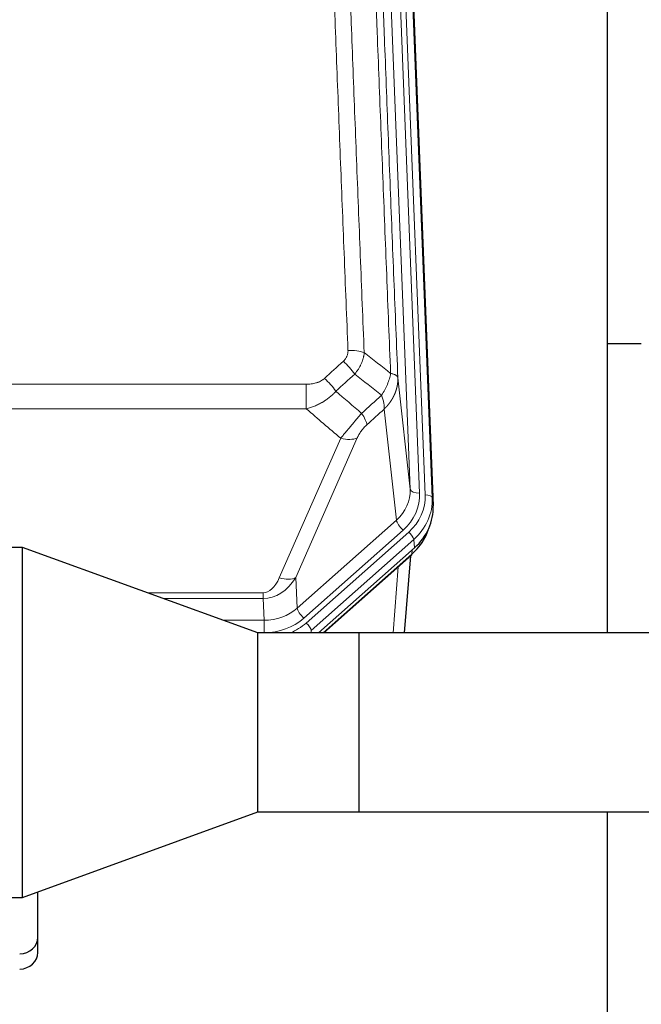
# Model space of a CAD drawing. Header units: inches. Extents: x 0 to 23760, y -13 to 16800.
# Tile 58 of 217: x 6977 to 7241, y 8049 to 8468. Entities that reach past the tile are written whole.
import ezdxf

# ---------------------------------------------------------------- set-up
doc = ezdxf.new("R2010")
doc.units = ezdxf.units.IN
doc.layers.add('254', color=7, linetype='Continuous', true_color=0xffffff)

msp = doc.modelspace()

# ---------------------------------------------------------------- linework, layer by layer
at = {"layer": '254', "color": 110, "linetype": 'Continuous', "lineweight": 13}
for p, q in [((7142.788, 8268.41), (7129.722, 8600.304)), ((7146.78, 8266.784), (7133.714, 8598.677)), ((7149.172, 8265.948), (7136.061, 8598.97)), ((7139.055, 8597.75), (7152.166, 8264.728)), ((7137.54, 8315.816), (7142.788, 8268.41)), ((6865.438, 8313.016), (7098.611, 8313.016)), ((7098.611, 8313.016), (7098.611, 8302.585)), ((7098.611, 8302.585), (6865.438, 8302.585)), ((7136.95, 8255.265), (7131.726, 8302.465)), ((7087.16, 8230.67), (7113.237, 8290.065)), ((7120.299, 8290.215), (7094.221, 8230.82)), ((7152.166, 8264.728), (7152.546, 8261.29)), ((7094.775, 8217.855), (7136.95, 8255.265)), ((7139.775, 8251.009), (7097.599, 8213.599)), ((7098.576, 8211.508), (7142.167, 8250.174)), ((7144.285, 8246.982), (7100.694, 8208.316)), ((7144.666, 8243.544), (7144.285, 8246.982)), ((7143.471, 8240.752), (7143.618, 8242.615)), ((7105.735, 8207.279), (7143.471, 8240.752)), ((7135.492, 8207.316), (7137.746, 8235.406)), ((7094.221, 8230.82), (7094.775, 8217.855)), ((7031.07, 8224.369), (7080.257, 8224.369)), ((7080.257, 8221.924), (7037.787, 8221.924)), ((7080.257, 8224.369), (7080.257, 8221.924)), ((7080.652, 8212.666), (7080.257, 8221.924)), ((7063.223, 8212.666), (7080.652, 8212.666)), ((7080.652, 8212.666), (7080.652, 8207.373)), ((7080.652, 8207.373), (7077.767, 8207.373)), ((7100.694, 8208.316), (7100.739, 8207.279))]:
    msp.add_line(p, q, dxfattribs=at)
at = {"layer": '254', "color": 2, "linetype": 'Continuous', "lineweight": 25}
for p, q in [((7139.429, 8594.492), (7152.546, 8261.29)), ((7226.685, 8207.316), (7226.685, 8482.203)), ((7241.021, 8330.154), (7226.65, 8330.154)), ((6978.024, 8243.676), (6968.024, 8243.676)), ((7078.024, 8207.279), (6978.024, 8243.676)), ((6978.024, 8094.882), (6978.024, 8243.676)), ((7144.666, 8243.544), (7103.781, 8207.279)), ((7106.036, 8207.279), (7143.299, 8240.331)), ((7140.391, 8207.316), (7143.02, 8240.083)), ((7120.987, 8207.279), (7078.024, 8207.279)), ((7078.024, 8131.279), (7078.024, 8207.279)), ((7120.974, 8207.266), (7120.974, 8131.292)), ((7121.024, 8207.315), (7121.024, 8131.243)), ((7416.024, 8207.315), (7121.024, 8207.315)), ((6978.024, 8094.882), (7078.024, 8131.279)), ((7078.024, 8131.279), (7120.987, 8131.279)), ((7121.024, 8131.243), (7416.024, 8131.243)), ((7226.685, 8044.93), (7226.685, 8131.248)), ((6984.524, 8077.923), (6984.524, 8097.249)), ((6968.024, 8094.882), (6978.024, 8094.882)), ((6984.524, 8071.458), (6984.524, 8077.923))]:
    msp.add_line(p, q, dxfattribs=at)
at = {"layer": '254', "color": 110, "linetype": 'Continuous', "lineweight": 13}
for centre, major_axis, ratio, start_param, end_param in [((7116.35, 8323.108), (9.992, 0.404), 0.431453, 0.7935197, 1.5533391), ((7114.378, 8318.514), (-6.729, 7.397), 0.3051216, 4.2889758, 5.0360109), ((7106.369, 8311.222), (-6.736, 7.391), 0.3030979, 4.2875497, 5.03344), ((7117.325, 8301.835), (-6.719, 7.407), 0.3029797, 3.5431496, 4.2886573), ((7113.237, 8296.237), (9.156, -4.02), 0.5833249, 4.9631119, 5.806783), ((7122.761, 8267.912), (20.033, -0.591), 0.8872905, 5.5253333, 6.3444464), ((7146.78, 8268.631), (-3.997, -0.157), 0.4614673, 0.0341943, 1.5526308), ((7122.761, 8266.065), (24.034, -0.11), 0.8859493, 5.5029959, 6.322109), ((7125.153, 8265.229), (24.034, -0.11), 0.8859493, 5.5029959, 6.322109), ((7125.153, 8263.844), (-27.029, -0.244), 0.8851019, 2.349236, 3.1683492), ((7149.172, 8264.563), (-2.998, -0.118), 0.4614673, 3.175787, 4.6942235), ((7139.775, 8252.856), (-2.654, 2.992), 0.3265056, 0.4050645, 1.9235009), ((7142.167, 8248.788), (-1.991, 2.244), 0.3265056, 3.5466571, 5.0650936), ((7079.703, 8252.113), (0.856, -30.184), 0.6622492, 6.2680489, 7.0523118), ((7079.703, 8245.942), (0.705, -21.57), 0.4632665, 6.2680513, 7.0523143), ((7087.16, 8236.842), (9.156, -4.02), 0.5833249, 4.9631119, 5.806783), ((7080.625, 8230.537), (20.004, -0.338), 0.8931979, 4.7288471, 5.5131101), ((7097.599, 8215.446), (2.654, -2.992), 0.3265056, 3.5466571, 5.0650936), ((7080.625, 8228.69), (24.005, -0.115), 0.8880141, 4.7177612, 5.5020242), ((7081.601, 8226.599), (24.005, -0.115), 0.8880141, 5.1541055, 5.5020242), ((7098.576, 8210.123), (-1.991, 2.244), 0.3265056, 3.5466571, 5.0650936)]:
    msp.add_ellipse(centre, major_axis=major_axis, ratio=ratio, start_param=start_param, end_param=end_param, dxfattribs=at)
at = {"layer": '254', "color": 2, "linetype": 'Continuous', "lineweight": 25}
for centre, major_axis, ratio, start_param, end_param in [((7125.525, 8260.482), (27.038, -0.124), 0.8859493, 5.5029959, 6.322109), ((7124.72, 8262.285), (21.335, -18.979), 0.8422692, 6.2652718, 6.6490983), ((7123.548, 8247.415), (-27.003, -10.205), 0.5569658, 2.1700476, 2.2992704), ((7140.644, 8243.324), (-2.654, 2.992), 0.3265056, 3.1415815, 3.4593907), ((6976.524, 8077.923), (-8, 0), 0.8870108, 1.6057029, 3.1415927), ((6976.524, 8071.458), (-8, 0), 0.8870108, 1.6057029, 3.1415927)]:
    msp.add_ellipse(centre, major_axis=major_axis, ratio=ratio, start_param=start_param, end_param=end_param, dxfattribs=at)
at = {"layer": '254', "color": 110, "linetype": 'Continuous', "lineweight": 13}
for points, knots in [([(7116.35, 8327.425), (7115.792, 8341.255), (7114.692, 8368.786), (7113.084, 8409.69), (7112.042, 8436.698), (7111.271, 8456.856), (7110.889, 8466.911), (7110.51, 8476.929), (7110.259, 8483.6), (7110.134, 8486.931), (7109.51, 8503.566), (7109.019, 8516.803), (7108.294, 8536.552), (7108.054, 8543.117), (7107.578, 8556.207), (7107.342, 8562.734), (7106.64, 8582.257), (7105.719, 8608.137), (7104.829, 8633.714), (7104.391, 8646.428)], [0, 0, 0, 0, 0.125, 0.25, 0.375, 0.375, 0.4375, 0.46875, 0.46875, 0.5, 0.5, 0.625, 0.625, 0.6875, 0.6875, 0.75, 0.75, 0.875, 1, 1, 1, 1]), ([(7111.259, 8645.062), (7111.697, 8632.365), (7112.589, 8606.819), (7113.511, 8580.972), (7114.214, 8561.474), (7114.45, 8554.956), (7114.926, 8541.882), (7115.166, 8535.326), (7115.893, 8515.602), (7116.385, 8502.381), (7117.009, 8485.767), (7117.134, 8482.44), (7117.386, 8475.778), (7117.765, 8465.773), (7118.148, 8455.731), (7118.92, 8435.598), (7119.963, 8408.624), (7121.573, 8367.772), (7122.675, 8340.277), (7123.233, 8326.464)], [0, 0, 0, 0, 0.125, 0.25, 0.25, 0.3125, 0.3125, 0.375, 0.375, 0.5, 0.5, 0.53125, 0.53125, 0.5625, 0.625, 0.625, 0.75, 0.875, 1, 1, 1, 1]), ([(7134.485, 8317.597), (7133.914, 8331.65), (7132.786, 8359.621), (7131.141, 8401.172), (7130.074, 8428.604), (7129.286, 8449.076), (7128.895, 8459.287), (7128.443, 8471.156), (7128.251, 8476.233), (7128.123, 8479.616), (7128.059, 8481.306), (7127.74, 8489.751), (7127.36, 8499.859), (7126.923, 8511.602), (7126.736, 8516.625), (7126.612, 8519.971), (7126.55, 8521.643), (7125.994, 8536.679), (7125.021, 8563.254), (7123.61, 8602.647), (7122.702, 8628.597), (7122.256, 8641.493)], [0, 0, 0, 0, 0.125, 0.25, 0.375, 0.375, 0.4375, 0.46875, 0.484375, 0.484375, 0.5, 0.5, 0.5625, 0.59375, 0.609375, 0.609375, 0.625, 0.625, 0.75, 0.875, 1, 1, 1, 1]), ([(7125.345, 8638.485), (7125.79, 8625.637), (7126.696, 8599.786), (7128.103, 8560.543), (7129.073, 8534.069), (7129.627, 8519.09), (7129.689, 8517.424), (7129.813, 8514.091), (7129.999, 8509.087), (7130.435, 8497.388), (7130.814, 8487.319), (7131.132, 8478.906), (7131.196, 8477.222), (7131.324, 8473.852), (7131.515, 8468.794), (7131.966, 8456.97), (7132.356, 8446.798), (7133.142, 8426.403), (7134.205, 8399.075), (7135.846, 8357.681), (7136.971, 8329.816), (7137.54, 8315.816)], [0, 0, 0, 0, 0.125, 0.25, 0.375, 0.375, 0.390625, 0.390625, 0.40625, 0.4375, 0.5, 0.5, 0.515625, 0.515625, 0.53125, 0.5625, 0.625, 0.625, 0.75, 0.875, 1, 1, 1, 1]), ([(7116.35, 8327.425), (7116.358, 8327.212), (7116.356, 8326.998), (7116.339, 8326.732), (7116.335, 8326.679), (7116.325, 8326.573), (7116.32, 8326.519), (7116.301, 8326.36), (7116.285, 8326.255), (7116.23, 8325.941), (7116.181, 8325.735), (7116.061, 8325.328), (7115.989, 8325.127), (7115.863, 8324.831), (7115.818, 8324.733), (7115.745, 8324.587), (7115.72, 8324.538), (7115.669, 8324.442), (7115.643, 8324.394), (7115.508, 8324.157), (7115.39, 8323.974), (7115.134, 8323.621), (7114.996, 8323.451), (7114.701, 8323.123), (7114.544, 8322.965), (7114.378, 8322.813)], [0, 0, 0, 0, 0.125, 0.125, 0.15625, 0.15625, 0.1875, 0.1875, 0.25, 0.25, 0.375, 0.375, 0.5, 0.5, 0.5625, 0.5625, 0.59375, 0.59375, 0.625, 0.625, 0.75, 0.75, 0.875, 0.875, 1, 1, 1, 1]), ([(7123.233, 8326.464), (7123.197, 8326.07), (7123.144, 8325.676), (7123.055, 8325.181), (7123.037, 8325.082), (7122.997, 8324.884), (7122.976, 8324.785), (7122.911, 8324.488), (7122.863, 8324.291), (7122.706, 8323.7), (7122.465, 8322.916), (7122.157, 8322.14), (7121.901, 8321.561), (7121.789, 8321.32), (7121.67, 8321.081), (7121.622, 8320.985), (7121.598, 8320.937), (7121.525, 8320.793), (7121.475, 8320.698), (7121.221, 8320.223), (7121.002, 8319.85), (7120.537, 8319.114), (7120.043, 8318.391), (7119.491, 8317.691), (7119.2, 8317.347)], [0, 0, 0, 0, 0.125, 0.125, 0.15625, 0.15625, 0.1875, 0.1875, 0.25, 0.25, 0.375, 0.5, 0.5, 0.5625, 0.578125, 0.578125, 0.59375, 0.59375, 0.625, 0.625, 0.75, 0.75, 0.875, 1, 1, 1, 1]), ([(7106.369, 8315.491), (7106.244, 8315.377), (7106.114, 8315.266), (7105.912, 8315.107), (7105.844, 8315.055), (7105.706, 8314.953), (7105.637, 8314.904), (7105.284, 8314.661), (7104.99, 8314.486), (7104.38, 8314.167), (7104.064, 8314.024), (7103.656, 8313.864), (7103.574, 8313.833), (7103.409, 8313.773), (7103.327, 8313.744), (7103.079, 8313.66), (7102.912, 8313.608), (7102.411, 8313.464), (7102.074, 8313.382), (7101.394, 8313.245), (7101.052, 8313.189), (7100.362, 8313.101), (7100.015, 8313.069), (7099.316, 8313.026), (7098.964, 8313.016), (7098.611, 8313.016)], [0, 0, 0, 0, 0.0625, 0.0625, 0.09375, 0.09375, 0.125, 0.125, 0.25, 0.25, 0.375, 0.375, 0.40625, 0.40625, 0.4375, 0.4375, 0.5, 0.5, 0.625, 0.625, 0.75, 0.75, 0.875, 0.875, 1, 1, 1, 1]), ([(7134.485, 8317.597), (7134.356, 8316.852), (7134.178, 8316.09), (7133.721, 8314.545), (7133.443, 8313.763), (7132.956, 8312.59), (7132.781, 8312.198), (7132.409, 8311.418), (7132.211, 8311.028), (7131.585, 8309.866), (7131.123, 8309.1), (7130.62, 8308.351)], [0, 0, 0, 0, 0.25, 0.25, 0.5, 0.5, 0.625, 0.625, 0.75, 0.75, 1, 1, 1, 1]), ([(7137.54, 8315.816), (7137.541, 8315.797), (7137.543, 8315.757), (7137.544, 8315.697), (7137.546, 8315.637), (7137.547, 8315.578), (7137.549, 8315.518), (7137.549, 8315.458), (7137.55, 8315.399), (7137.551, 8315.339), (7137.551, 8315.279), (7137.551, 8315.22), (7137.55, 8315.16), (7137.55, 8315.1), (7137.549, 8315.041), (7137.548, 8314.981), (7137.547, 8314.922), (7137.546, 8314.862), (7137.544, 8314.803), (7137.542, 8314.743), (7137.54, 8314.684), (7137.537, 8314.624), (7137.535, 8314.565), (7137.532, 8314.505), (7137.529, 8314.446), (7137.526, 8314.386), (7137.522, 8314.327), (7137.518, 8314.268), (7137.514, 8314.208), (7137.51, 8314.149), (7137.506, 8314.09), (7137.501, 8314.031), (7137.496, 8313.971), (7137.491, 8313.912), (7137.486, 8313.853), (7137.48, 8313.794), (7137.474, 8313.735), (7137.468, 8313.676), (7137.462, 8313.617), (7137.455, 8313.558), (7137.449, 8313.499), (7137.442, 8313.44), (7137.435, 8313.381), (7137.427, 8313.322), (7137.42, 8313.263), (7137.412, 8313.204), (7137.404, 8313.146), (7137.396, 8313.087), (7137.387, 8313.028), (7137.378, 8312.97), (7137.37, 8312.911), (7137.36, 8312.852), (7137.351, 8312.794), (7137.341, 8312.735), (7137.332, 8312.677), (7137.322, 8312.619), (7137.311, 8312.56), (7137.301, 8312.502), (7137.29, 8312.444), (7137.279, 8312.385), (7137.268, 8312.327), (7137.257, 8312.269), (7137.246, 8312.211), (7137.234, 8312.153), (7137.222, 8312.095), (7137.21, 8312.037), (7137.197, 8311.979), (7137.185, 8311.921), (7137.172, 8311.864), (7137.159, 8311.806), (7137.146, 8311.748), (7137.132, 8311.691), (7137.119, 8311.633), (7137.105, 8311.575), (7137.091, 8311.518), (7137.077, 8311.461), (7137.062, 8311.403), (7137.048, 8311.346), (7137.033, 8311.289), (7137.018, 8311.231), (7137.003, 8311.174), (7136.987, 8311.117), (7136.971, 8311.06), (7136.956, 8311.003), (7136.939, 8310.946), (7136.923, 8310.889), (7136.907, 8310.833), (7136.89, 8310.776), (7136.873, 8310.719), (7136.856, 8310.663), (7136.839, 8310.606), (7136.821, 8310.55), (7136.804, 8310.493), (7136.786, 8310.437), (7136.768, 8310.381), (7136.75, 8310.324), (7136.731, 8310.268), (7136.712, 8310.212), (7136.694, 8310.156), (7136.675, 8310.1), (7136.655, 8310.044), (7136.636, 8309.989), (7136.616, 8309.933), (7136.597, 8309.877), (7136.577, 8309.822), (7136.556, 8309.766), (7136.536, 8309.711), (7136.516, 8309.655), (7136.495, 8309.6), (7136.474, 8309.545), (7136.453, 8309.489), (7136.431, 8309.434), (7136.41, 8309.379), (7136.388, 8309.324), (7136.366, 8309.269), (7136.344, 8309.215), (7136.322, 8309.16), (7136.3, 8309.105), (7136.277, 8309.051), (7136.254, 8308.996), (7136.231, 8308.942), (7136.208, 8308.887), (7136.185, 8308.833), (7136.161, 8308.779), (7136.138, 8308.725), (7136.114, 8308.671), (7136.09, 8308.617), (7136.066, 8308.563), (7136.041, 8308.509), (7136.017, 8308.456), (7135.992, 8308.402), (7135.967, 8308.348), (7135.942, 8308.295), (7135.917, 8308.242), (7135.891, 8308.188), (7135.866, 8308.135), (7135.84, 8308.082), (7135.814, 8308.029), (7135.788, 8307.976), (7135.762, 8307.923), (7135.735, 8307.87), (7135.709, 8307.818), (7135.682, 8307.765), (7135.655, 8307.713), (7135.628, 8307.66), (7135.6, 8307.608), (7135.573, 8307.556), (7135.545, 8307.504), (7135.518, 8307.451), (7135.49, 8307.399), (7135.461, 8307.348), (7135.433, 8307.296), (7135.405, 8307.244), (7135.376, 8307.193), (7135.347, 8307.141), (7135.319, 8307.09), (7135.289, 8307.038), (7135.26, 8306.987), (7135.231, 8306.936), (7135.201, 8306.885), (7135.172, 8306.834), (7135.142, 8306.783), (7135.112, 8306.732), (7135.081, 8306.681), (7135.051, 8306.631), (7135.021, 8306.58), (7134.99, 8306.53), (7134.959, 8306.48), (7134.928, 8306.43), (7134.897, 8306.379), (7134.866, 8306.329), (7134.835, 8306.28), (7134.803, 8306.23), (7134.771, 8306.18), (7134.739, 8306.13), (7134.708, 8306.081), (7134.675, 8306.031), (7134.643, 8305.982), (7134.611, 8305.933), (7134.578, 8305.884), (7134.545, 8305.835), (7134.513, 8305.786), (7134.479, 8305.737), (7134.446, 8305.688), (7134.413, 8305.64), (7134.38, 8305.591), (7134.346, 8305.543), (7134.312, 8305.495), (7134.278, 8305.446), (7134.245, 8305.398), (7134.21, 8305.35), (7134.176, 8305.302), (7134.142, 8305.255), (7134.107, 8305.207), (7134.072, 8305.159), (7134.038, 8305.112), (7134.003, 8305.065), (7133.968, 8305.017), (7133.932, 8304.97), (7133.897, 8304.923), (7133.862, 8304.876), (7133.826, 8304.829), (7133.79, 8304.783), (7133.754, 8304.736), (7133.718, 8304.69), (7133.682, 8304.643), (7133.646, 8304.597), (7133.61, 8304.551), (7133.573, 8304.505), (7133.537, 8304.459), (7133.5, 8304.413), (7133.463, 8304.367), (7133.426, 8304.321), (7133.389, 8304.276), (7133.351, 8304.23), (7133.314, 8304.185), (7133.277, 8304.14), (7133.239, 8304.095), (7133.201, 8304.05), (7133.163, 8304.005), (7133.125, 8303.96), (7133.087, 8303.916), (7133.049, 8303.871), (7133.011, 8303.827), (7132.972, 8303.782), (7132.934, 8303.738), (7132.895, 8303.694), (7132.856, 8303.65), (7132.817, 8303.606), (7132.778, 8303.562), (7132.739, 8303.519), (7132.7, 8303.475), (7132.66, 8303.432), (7132.621, 8303.388), (7132.581, 8303.345), (7132.542, 8303.302), (7132.502, 8303.259), (7132.462, 8303.216), (7132.422, 8303.174), (7132.382, 8303.131), (7132.342, 8303.089), (7132.301, 8303.046), (7132.261, 8303.004), (7132.22, 8302.962), (7132.18, 8302.92), (7132.139, 8302.878), (7132.098, 8302.836), (7132.057, 8302.794), (7132.016, 8302.753), (7131.975, 8302.711), (7131.933, 8302.67), (7131.892, 8302.629), (7131.851, 8302.588), (7131.809, 8302.547), (7131.767, 8302.506), (7131.739, 8302.479), (7131.726, 8302.465)], [0, 0, 0, 0, 0.0042303, 0.0084583, 0.0126838, 0.016907, 0.0211277, 0.0253461, 0.0295621, 0.0337757, 0.037987, 0.0421959, 0.0464023, 0.0506064, 0.0548082, 0.0590075, 0.0632045, 0.0673991, 0.0715913, 0.0757811, 0.0799686, 0.0841537, 0.0883364, 0.0925167, 0.0966947, 0.1008703, 0.1050435, 0.1092144, 0.1133829, 0.117549, 0.1217128, 0.1258741, 0.1300332, 0.1341898, 0.1383441, 0.1424961, 0.1466456, 0.1507929, 0.1549377, 0.1590802, 0.1632203, 0.1673581, 0.1714935, 0.1756266, 0.1797573, 0.1838856, 0.1880116, 0.1921352, 0.1962565, 0.2003755, 0.204492, 0.2086063, 0.2127182, 0.2168277, 0.2209349, 0.2250397, 0.2291422, 0.2332423, 0.2373401, 0.2414356, 0.2455287, 0.2496195, 0.2537079, 0.257794, 0.2618777, 0.2659591, 0.2700382, 0.2741149, 0.2781893, 0.2822614, 0.2863311, 0.2903985, 0.2944635, 0.2985262, 0.3025866, 0.3066447, 0.3107004, 0.3147538, 0.3188048, 0.3228536, 0.3269, 0.3309441, 0.3349858, 0.3390253, 0.3430624, 0.3470972, 0.3511296, 0.3551598, 0.3591876, 0.3632131, 0.3672363, 0.3712571, 0.3752757, 0.3792919, 0.3833058, 0.3873174, 0.3913267, 0.3953337, 0.3993384, 0.4033407, 0.4073408, 0.4113385, 0.4153339, 0.419327, 0.4233179, 0.4273064, 0.4312926, 0.4352765, 0.4392581, 0.4432373, 0.4472143, 0.451189, 0.4551614, 0.4591315, 0.4630993, 0.4670648, 0.471028, 0.4749889, 0.4789475, 0.4829038, 0.4868578, 0.4908095, 0.494759, 0.4987061, 0.502651, 0.5065936, 0.5105338, 0.5144718, 0.5184076, 0.522341, 0.5262721, 0.530201, 0.5341276, 0.5380519, 0.5419739, 0.5458936, 0.5498111, 0.5537262, 0.5576392, 0.5615498, 0.5654581, 0.5693642, 0.573268, 0.5771696, 0.5810688, 0.5849658, 0.5888606, 0.592753, 0.5966432, 0.6005311, 0.6044168, 0.6083002, 0.6121813, 0.6160602, 0.6199368, 0.6238111, 0.6276832, 0.6315531, 0.6354206, 0.6392859, 0.643149, 0.6470098, 0.6508684, 0.6547247, 0.6585787, 0.6624305, 0.66628, 0.6701273, 0.6739724, 0.6778152, 0.6816557, 0.685494, 0.6893301, 0.6931639, 0.6969955, 0.7008248, 0.7046519, 0.7084768, 0.7122994, 0.7161198, 0.7199379, 0.7237539, 0.7275675, 0.731379, 0.7351882, 0.7389952, 0.7427999, 0.7466024, 0.7504027, 0.7542008, 0.7579966, 0.7617902, 0.7655816, 0.7693708, 0.7731577, 0.7769424, 0.7807249, 0.7845052, 0.7882833, 0.7920591, 0.7958327, 0.7996042, 0.8033734, 0.8071403, 0.8109051, 0.8146677, 0.818428, 0.8221862, 0.8259421, 0.8296958, 0.8334474, 0.8371967, 0.8409438, 0.8446887, 0.8484314, 0.8521719, 0.8559102, 0.8596463, 0.8633802, 0.867112, 0.8708415, 0.8745688, 0.8782939, 0.8820169, 0.8857376, 0.8894562, 0.8931726, 0.8968867, 0.9005987, 0.9043086, 0.9080162, 0.9117216, 0.9154249, 0.919126, 0.9228249, 0.9265216, 0.9302161, 0.9339085, 0.9375987, 0.9412867, 0.9449725, 0.9486562, 0.9523377, 0.956017, 0.9596942, 0.9633691, 0.967042, 0.9707126, 0.9743811, 0.9780474, 0.9817116, 0.9853736, 0.9890334, 0.9926911, 0.9963466, 1, 1, 1, 1]), ([(7137.54, 8315.816), (7137.511, 8316.02), (7137.421, 8316.216), (7137.198, 8316.49), (7137.109, 8316.578), (7136.903, 8316.747), (7136.786, 8316.828), (7136.525, 8316.982), (7136.38, 8317.054), (7136.066, 8317.19), (7135.896, 8317.253), (7135.532, 8317.37), (7135.338, 8317.423), (7134.928, 8317.518), (7134.711, 8317.561), (7134.485, 8317.597)], [0, 0, 0, 0, 0.25, 0.25, 0.375, 0.375, 0.5, 0.5, 0.625, 0.625, 0.75, 0.75, 0.875, 0.875, 1, 1, 1, 1]), ([(7111.187, 8310.036), (7110.987, 8309.807), (7110.781, 8309.582), (7110.464, 8309.25), (7110.357, 8309.14), (7110.14, 8308.923), (7110.031, 8308.816), (7109.478, 8308.285), (7109.017, 8307.878), (7108.06, 8307.101), (7107.564, 8306.73), (7106.922, 8306.287), (7106.793, 8306.2), (7106.597, 8306.07), (7106.531, 8306.028), (7106.4, 8305.942), (7106.334, 8305.9), (7106.003, 8305.69), (7105.668, 8305.487), (7105.328, 8305.291), (7105.192, 8305.214), (7105.124, 8305.175), (7104.918, 8305.06), (7104.781, 8304.985), (7104.367, 8304.765), (7104.09, 8304.623), (7103.252, 8304.214), (7102.687, 8303.963), (7101.544, 8303.5), (7100.966, 8303.29), (7099.798, 8302.908), (7099.207, 8302.736), (7098.611, 8302.585)], [0, 0, 0, 0, 0.0625, 0.0625, 0.09375, 0.09375, 0.125, 0.125, 0.25, 0.25, 0.375, 0.375, 0.40625, 0.40625, 0.421875, 0.421875, 0.4375, 0.4375, 0.5, 0.515625, 0.515625, 0.53125, 0.53125, 0.5625, 0.5625, 0.625, 0.625, 0.75, 0.75, 0.875, 0.875, 1, 1, 1, 1]), ([(7130.62, 8308.351), (7130.726, 8308.067), (7130.827, 8307.786), (7131.014, 8307.228), (7131.101, 8306.953), (7131.261, 8306.41), (7131.333, 8306.143), (7131.462, 8305.619), (7131.519, 8305.363), (7131.615, 8304.862), (7131.655, 8304.618), (7131.718, 8304.144), (7131.74, 8303.914), (7131.781, 8303.248), (7131.772, 8302.837), (7131.726, 8302.465)], [0, 0, 0, 0, 0.125, 0.125, 0.25, 0.25, 0.375, 0.375, 0.5, 0.5, 0.625, 0.625, 0.75, 0.75, 1, 1, 1, 1]), ([(7122.133, 8300.645), (7121.749, 8300.207), (7120.979, 8299.323), (7120.203, 8298.423), (7119.619, 8297.743), (7119.424, 8297.515), (7119.18, 8297.229), (7119.131, 8297.172), (7119.034, 8297.057), (7118.887, 8296.886), (7118.742, 8296.714), (7118.258, 8296.144), (7117.874, 8295.69), (7117.115, 8294.787), (7116.74, 8294.338), (7116.275, 8293.779), (7116.182, 8293.668), (7115.998, 8293.445), (7115.723, 8293.114), (7115.452, 8292.786), (7114.918, 8292.137), (7114.571, 8291.712), (7114.061, 8291.085), (7113.893, 8290.878), (7113.645, 8290.571), (7113.562, 8290.469), (7113.399, 8290.266), (7113.318, 8290.165), (7113.237, 8290.065)], [0, 0, 0, 0, 0.125, 0.25, 0.25, 0.3125, 0.3125, 0.328125, 0.328125, 0.34375, 0.375, 0.375, 0.5, 0.5, 0.625, 0.625, 0.65625, 0.65625, 0.6875, 0.75, 0.75, 0.875, 0.875, 0.9375, 0.9375, 0.96875, 0.96875, 1, 1, 1, 1]), ([(7120.299, 8290.215), (7120.324, 8290.272), (7120.35, 8290.33), (7120.403, 8290.446), (7120.43, 8290.505), (7120.513, 8290.68), (7120.57, 8290.798), (7120.75, 8291.153), (7120.878, 8291.392), (7121.086, 8291.755), (7121.158, 8291.877), (7121.27, 8292.06), (7121.326, 8292.152), (7121.385, 8292.245), (7121.424, 8292.306), (7121.444, 8292.337), (7121.623, 8292.615), (7121.79, 8292.86), (7122.141, 8293.347), (7122.325, 8293.588), (7122.565, 8293.886), (7122.638, 8293.976), (7122.712, 8294.065), (7122.762, 8294.124), (7122.787, 8294.154), (7122.912, 8294.302), (7123.013, 8294.418), (7123.32, 8294.761), (7123.528, 8294.982), (7123.952, 8295.408), (7124.167, 8295.614), (7124.386, 8295.813)], [0, 0, 0, 0, 0.03125, 0.03125, 0.0625, 0.0625, 0.125, 0.125, 0.25, 0.25, 0.3125, 0.3125, 0.34375, 0.359375, 0.359375, 0.375, 0.375, 0.5, 0.5, 0.625, 0.625, 0.65625, 0.671875, 0.671875, 0.6875, 0.6875, 0.75, 0.75, 0.875, 0.875, 1, 1, 1, 1])]:
    msp.add_open_spline(points, degree=3, knots=knots, dxfattribs=at)
for points in [[(7123.233, 8326.464), (7126.986, 8323.513), (7130.736, 8320.557), (7134.485, 8317.597)], [(7106.369, 8315.491), (7109.038, 8317.934), (7111.708, 8320.375), (7114.378, 8322.813)], [(7119.2, 8317.347), (7116.529, 8314.912), (7113.858, 8312.475), (7111.187, 8310.036)], [(7130.62, 8308.351), (7126.815, 8311.354), (7123.009, 8314.353), (7119.2, 8317.347)], [(7111.187, 8310.036), (7114.833, 8306.904), (7118.482, 8303.774), (7122.133, 8300.645)], [(7122.133, 8300.645), (7124.962, 8303.216), (7127.791, 8305.785), (7130.62, 8308.351)], [(7113.237, 8290.065), (7108.358, 8294.236), (7103.483, 8298.409), (7098.611, 8302.585)], [(7131.726, 8302.465), (7129.279, 8300.249), (7126.832, 8298.032), (7124.386, 8295.813)]]:
    msp.add_open_spline(points, degree=3, dxfattribs=at)
at = {"layer": '254', "color": 2, "linetype": 'Continuous', "lineweight": 25}
for points in [[(7120.974, 8207.266), (7120.991, 8207.283), (7121.008, 8207.299), (7121.024, 8207.315)], [(7120.974, 8131.292), (7120.991, 8131.275), (7121.008, 8131.259), (7121.024, 8131.243)]]:
    msp.add_open_spline(points, degree=3, dxfattribs=at)

doc.saveas('drawing.dxf')
